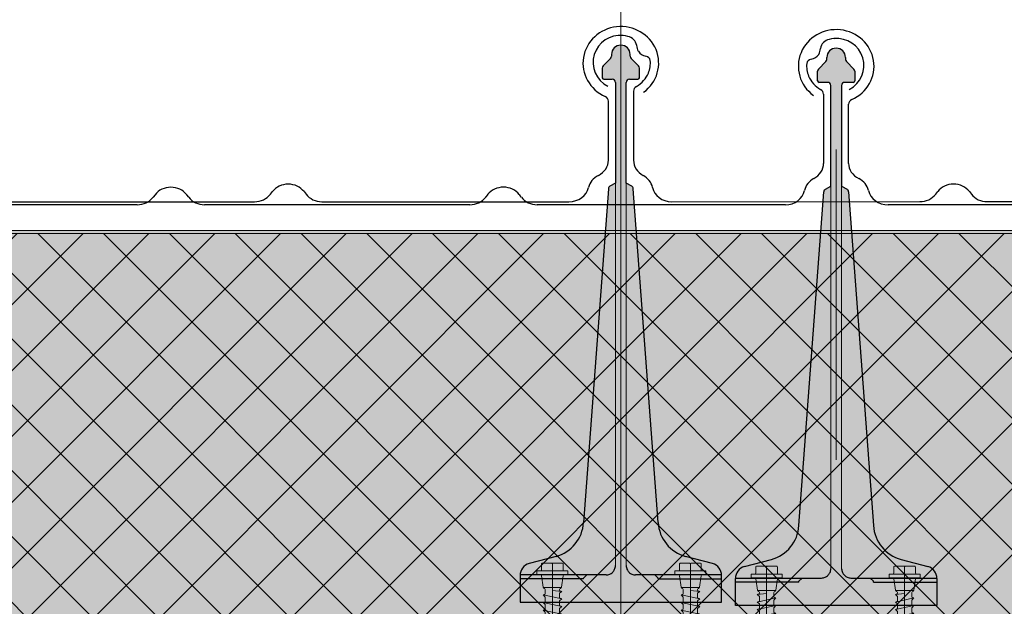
# Model space of a CAD drawing. Header units: metres. Extents: x 1316.5 to 1415.3, y -94.1 to -52.
# Tile 119 of 256: x 1345.636 to 1345.953, y -55.32 to -55.131. Entities that reach past the tile are written whole.
import ezdxf

# ---------------------------------------------------------------- set-up
doc = ezdxf.new("R2010")
doc.units = ezdxf.units.M
for name, pattern in [('AUSGEZOGEN', [0]), ('STRICHLINIE2_S3', [0.055, 0.04, -0.015]), ('STRICHLINIE_S4', [0.008, 0.006, -0.002]), ('STRICHPUNKT2_S5', [0.1, 0.07, -0.01, 0.01, -0.01])]:
    doc.linetypes.add(name, pattern=pattern)
for name, color, linetype, lineweight in [('XR$11$Achsen', 4, 'AUSGEZOGEN', 13), ('XR$11$Design', 4, 'AUSGEZOGEN', 13), ('XR$11$V25', 4, 'AUSGEZOGEN', 13), ('XR$13$Muster', 4, 'AUSGEZOGEN', 13), ('XR$9$Allgemein', 4, 'AUSGEZOGEN', 13), ('XR$9$Design', 4, 'AUSGEZOGEN', 13), ('XR$9$V25', 4, 'AUSGEZOGEN', 13), ('XR$9$Wand Mauerwerk tr_1', 42, 'AUSGEZOGEN', 18)]:
    doc.layers.add(name, color=color, linetype=linetype, lineweight=lineweight)

# ---------------------------------------------------------------- blocks, each defined once
blk = doc.blocks.new('NSY101')
at = {"color": 0, "linetype": 'ByBlock', "lineweight": -2}
blk.add_circle((0, 0), 0.005, dxfattribs=at)
blk = doc.blocks.new('U7_1')
at = {"linetype": 'AUSGEZOGEN', "transparency": 33554687}
for p, q in [((-3.5, 3.87), (-3.5, 2.27)), ((-3.3, 4.07), (-0.2, 4.07)), ((0, 3.87), (0, 2.07)), ((0.2, 4.07), (3.3, 4.07)), ((3.5, 3.87), (3.5, 2.27)), ((-5, 1.97), (-5, 1.17)), ((-4.9, 2.07), (4.9, 2.07)), ((-4.9, 1.07), (4.9, 1.07)), ((-3.46, 0.82), (-2.94, -2.1)), ((3.46, 0.82), (2.94, -2.1)), ((5, 1.97), (5, 1.17)), ((-2.84, -2.18), (2.84, -2.18)), ((-2.77, -2.18), (-2.75, -2.35)), ((2.77, -2.18), (2.75, -2.35)), ((-2.33, -2.93), (-3, -3.2)), ((0, -2.99), (-3, -3.2)), ((-3, -3.2), (-2.33, -3.68)), ((3, -4.1), (-3, -5.15)), ((-2.33, -4.89), (-3, -5.15)), ((-2.33, -2.73), (-2.33, -2.93)), ((-2.33, -3.68), (-2.33, -4.89)), ((2.32, -2.73), (2.32, -3.91)), ((2.32, -3.91), (3, -4.1)), ((3, -4.1), (2.32, -4.65)), ((2.32, -4.65), (2.32, -5.86)), ((-3, -5.15), (-2.33, -5.63)), ((3, -6.05), (-3, -7.1)), ((-2.33, -6.84), (-3, -7.1)), ((-3, -7.1), (-2.33, -7.58)), ((-2.33, -5.63), (-2.33, -6.84)), ((-2.33, -7.58), (-2.33, -8.79)), ((2.32, -5.86), (3, -6.05)), ((3, -6.05), (2.32, -6.6)), ((2.32, -6.6), (2.32, -7.81)), ((3, -8), (-3, -9.05)), ((-2.33, -8.79), (-3, -9.05)), ((-3, -9.05), (-2.33, -9.53)), ((3, -9.95), (-3, -11)), ((-2.33, -9.53), (-2.33, -10.74)), ((2.32, -7.81), (3, -8)), ((3, -8), (2.32, -8.55)), ((2.32, -8.55), (2.32, -9.76)), ((2.32, -9.76), (3, -9.95)), ((3, -9.95), (2.32, -10.5)), ((-2.33, -10.74), (-3, -11)), ((-3, -11), (-2.33, -11.48)), ((3, -11.9), (-3, -12.95)), ((-2.33, -12.69), (-3, -12.95)), ((-2.33, -11.48), (-2.33, -12.69)), ((2.32, -10.5), (2.32, -11.71)), ((2.32, -11.71), (3, -11.9)), ((3, -11.9), (2.32, -12.45)), ((2.32, -12.45), (2.32, -13.66)), ((-3, -12.95), (-2.33, -13.43)), ((3, -13.85), (-3, -14.9)), ((-2.33, -14.64), (-3, -14.9)), ((-3, -14.9), (-2.33, -15.38)), ((-2.33, -13.43), (-2.33, -14.64)), ((2.32, -13.66), (3, -13.85)), ((3, -13.85), (2.32, -14.4)), ((2.32, -14.4), (2.32, -15.61)), ((3, -15.8), (-3, -16.85)), ((-2.33, -16.59), (-3, -16.85)), ((-3, -16.85), (-2.33, -17.33)), ((3, -17.75), (-3, -18.8)), ((-2.33, -15.38), (-2.33, -16.59)), ((-2.33, -17.33), (-2.3, -18.53)), ((3, -17.75), (2.3, -18.32)), ((2.32, -15.61), (3, -15.8)), ((3, -15.8), (2.32, -16.35)), ((2.32, -16.35), (2.32, -17.33)), ((2.32, -17.33), (2.32, -17.56)), ((2.32, -17.56), (3, -17.75)), ((-2.3, -18.53), (-3, -18.8)), ((-3, -18.8), (-2.28, -19.31)), ((3, -19.7), (-3, -20.75)), ((-2.28, -19.31), (-2.26, -20.47)), ((2.26, -20.3), (2.24, -21.58)), ((3, -19.7), (2.26, -20.3)), ((2.3, -18.32), (2.28, -19.5)), ((2.28, -19.5), (3, -19.7)), ((-2.26, -20.47), (-3, -20.75)), ((-3, -20.75), (-2.24, -21.28)), ((-2.24, -21.28), (-2.23, -22.18)), ((-2.23, -22.18), (-2.23, -27.06)), ((2.61, -21.73), (0.4, -22.03)), ((2.23, -22.07), (2.22, -22.18)), ((2.22, -22.18), (2.22, -27.06)), ((2.61, -21.73), (2.23, -22.07)), ((2.24, -21.58), (2.61, -21.73)), ((0, -24.04), (0, -28.93)), ((-2.23, -27.06), (0, -28.93)), ((2.22, -27.06), (0, -28.93))]:
    blk.add_line(p, q, dxfattribs=at)
at = {"linetype": 'STRICHPUNKT2_S5', "transparency": 33554687}
blk.add_line((0, 3.87), (0, -29.93), dxfattribs=at)
at = {"linetype": 'AUSGEZOGEN', "transparency": 33554687}
for centre, radius, start, end in [((-3.3, 3.87), 0.2, 90, 180), ((-0.2, 3.87), 0.2, 0, 90), ((0.2, 3.87), 0.2, 90, 180), ((3.3, 3.87), 0.2, 0, 90), ((-4.9, 1.97), 0.1, 90, 180), ((-4.9, 1.17), 0.1, 180, 270), ((-3.75, 0.77), 0.3, 10, 90), ((-3.7, 2.27), 0.2, 270, 0), ((3.75, 0.77), 0.3, 90, 170), ((3.7, 2.27), 0.2, 180, 270), ((4.9, 1.97), 0.1, 0, 90), ((4.9, 1.17), 0.1, 270, 0), ((-2.84, -2.08), 0.1, 190, 270), ((-2.65, -2.33), 0.1, 190, 270), ((-2.63, -2.73), 0.3, 0, 90), ((2.62, -2.73), 0.3, 90, 180), ((2.65, -2.33), 0.1, 270, 350), ((2.84, -2.08), 0.1, 270, 350), ((1.11, -24.04), 1.11, 0, 180)]:
    blk.add_arc(centre, radius, start, end, dxfattribs=at)
blk = doc.blocks.new('COMPLEXOBJECT_124')
at = {"transparency": 33554687}
for p, q in [((1345.89498, -55.15521), (1345.89498, -55.17748)), ((1345.67945, -55.18759), (1345.6788, -55.18842)), ((1345.6903, -55.18842), (1345.68966, -55.18759)), ((1345.7867, -55.18757), (1345.78605, -55.1884)), ((1345.79755, -55.1884), (1345.79691, -55.18757)), ((1345.6737, -55.19082), (1345.58816, -55.19082)), ((1345.78095, -55.1908), (1345.69541, -55.19082)), ((1345.88277, -55.19082), (1345.80266, -55.1908))]:
    blk.add_line(p, q, dxfattribs=at)
for centre, major_axis, ratio, start_param, end_param in [((1345.89777, -55.14092), (0.00384, 0), 0.905277, 2.393967, 3.018391), ((1345.89777, -55.14092), (0.00384, 0), 0.905277, 1.822942, 2.393967), ((1345.89929, -55.14594), (0.00958, 0), 0.905277, 1.506772, 1.831454), ((1345.89929, -55.14595), (0.0087, 0), 0.997606, 5.191199, 7.958901), ((1345.89023, -55.14068), (0.0037, 0), 0.905277, 4.931086, 5.753389), ((1345.88969, -55.14048), (0.00428, 0), 0.905277, 5.772959, 6.279365), ((1345.89944, -55.1462), (0.0099, 0), 0.905277, 3.042836, 3.505641), ((1345.89133, -55.14551), (0.00175, 0), 0.905277, 1.738322, 3.018939), ((1345.89944, -55.1462), (0.0099, 0), 0.905277, 3.505641, 4.1336), ((1345.89307, -55.15521), (0.00192, 0), 0.905277, 0, 1.047696), ((1345.88875, -55.17748), (0.00623, 0), 0.905277, 5.235988, 6.283185), ((1345.89498, -55.18725), (0.00623, 0), 0.905277, 2.094395, 2.956825), ((1345.68455, -55.19082), (0.00623, 0), 0.905277, 0.610865, 2.530727), ((1345.7918, -55.1908), (0.00623, 0), 0.905277, 0.610865, 2.530727), ((1345.88273, -55.18518), (0.00623, 0), 0.905277, 4.712389, 6.098418), ((1345.6737, -55.18518), (0.00623, 0), 0.905277, 4.712389, 5.67232), ((1345.69541, -55.18518), (0.00623, 0), 0.905277, 3.752458, 4.712389), ((1345.78095, -55.18516), (0.00623, 0), 0.905277, 4.712389, 5.67232), ((1345.80266, -55.18516), (0.00623, 0), 0.905277, 3.752458, 4.712389)]:
    blk.add_ellipse(centre, major_axis=major_axis, ratio=ratio, start_param=start_param, end_param=end_param, dxfattribs=at)
blk = doc.blocks.new('COMPLEXOBJECT_127')
at = {"transparency": 33554687}
for p, q in [((1345.90307, -55.17748), (1345.90307, -55.15842)), ((1345.99545, -55.19082), (1345.91585, -55.19082))]:
    blk.add_line(p, q, dxfattribs=at)
for centre, major_axis, ratio, start_param, end_param in [((1345.89907, -55.14618), (0.01221, 0), 0.964759, 5.137055, 10.349472), ((1345.90507, -55.15843), (0.002, 0), 0.868191, 2.075638, 3.141593), ((1345.90957, -55.17748), (0.0065, 0), 0.868191, 3.141593, 4.18879), ((1345.90307, -55.18725), (0.0065, 0), 0.868191, 0.184767, 1.047198), ((1345.91585, -55.18518), (0.0065, 0), 0.868191, 3.32636, 4.712389)]:
    blk.add_ellipse(centre, major_axis=major_axis, ratio=ratio, start_param=start_param, end_param=end_param, dxfattribs=at)
blk = doc.blocks.new('U7_2')
at = {"linetype": 'AUSGEZOGEN', "transparency": 33554687}
for p, q in [((-3.5, 3.87), (-3.5, 2.27)), ((-3.3, 4.07), (-0.2, 4.07)), ((0, 3.87), (0, 2.07)), ((0.2, 4.07), (3.3, 4.07)), ((3.5, 3.87), (3.5, 2.27)), ((-5, 1.97), (-5, 1.17)), ((-4.9, 2.07), (4.9, 2.07)), ((-4.9, 1.07), (4.9, 1.07)), ((-3.46, 0.82), (-2.94, -2.1)), ((3.46, 0.82), (2.94, -2.1)), ((5, 1.97), (5, 1.17)), ((-2.84, -2.18), (2.84, -2.18)), ((-2.77, -2.18), (-2.75, -2.35)), ((2.77, -2.18), (2.75, -2.35)), ((-2.33, -2.93), (-3, -3.2)), ((0, -2.99), (-3, -3.2)), ((-3, -3.2), (-2.33, -3.68)), ((3, -4.1), (-3, -5.15)), ((-2.33, -4.89), (-3, -5.15)), ((-2.33, -2.73), (-2.33, -2.93)), ((-2.33, -3.68), (-2.33, -4.89)), ((2.32, -2.73), (2.32, -3.91)), ((2.32, -3.91), (3, -4.1)), ((3, -4.1), (2.32, -4.65)), ((2.32, -4.65), (2.32, -5.86)), ((-3, -5.15), (-2.33, -5.63)), ((3, -6.05), (-3, -7.1)), ((-2.33, -6.84), (-3, -7.1)), ((-3, -7.1), (-2.33, -7.58)), ((-2.33, -5.63), (-2.33, -6.84)), ((-2.33, -7.58), (-2.33, -8.79)), ((2.32, -5.86), (3, -6.05)), ((3, -6.05), (2.32, -6.6)), ((2.32, -6.6), (2.32, -7.81)), ((3, -8), (-3, -9.05)), ((-2.33, -8.79), (-3, -9.05)), ((-3, -9.05), (-2.33, -9.53)), ((3, -9.95), (-3, -11)), ((-2.33, -9.53), (-2.33, -10.74)), ((2.32, -7.81), (3, -8)), ((3, -8), (2.32, -8.55)), ((2.32, -8.55), (2.32, -9.76)), ((2.32, -9.76), (3, -9.95)), ((3, -9.95), (2.32, -10.5)), ((-2.33, -10.74), (-3, -11)), ((-3, -11), (-2.33, -11.48)), ((3, -11.9), (-3, -12.95)), ((-2.33, -12.69), (-3, -12.95)), ((-2.33, -11.48), (-2.33, -12.69)), ((2.32, -10.5), (2.32, -11.71)), ((2.32, -11.71), (3, -11.9)), ((3, -11.9), (2.32, -12.45)), ((2.32, -12.45), (2.32, -13.66)), ((-3, -12.95), (-2.33, -13.43)), ((3, -13.85), (-3, -14.9)), ((-2.33, -14.64), (-3, -14.9)), ((-3, -14.9), (-2.33, -15.38)), ((-2.33, -13.43), (-2.33, -14.64)), ((2.32, -13.66), (3, -13.85)), ((3, -13.85), (2.32, -14.4)), ((2.32, -14.4), (2.32, -15.61)), ((3, -15.8), (-3, -16.85)), ((-2.33, -16.59), (-3, -16.85)), ((-3, -16.85), (-2.33, -17.33)), ((3, -17.75), (-3, -18.8)), ((-2.33, -15.38), (-2.33, -16.59)), ((-2.33, -17.33), (-2.3, -18.53)), ((3, -17.75), (2.3, -18.32)), ((2.32, -15.61), (3, -15.8)), ((3, -15.8), (2.32, -16.35)), ((2.32, -16.35), (2.32, -17.33)), ((2.32, -17.33), (2.32, -17.56)), ((2.32, -17.56), (3, -17.75)), ((-2.3, -18.53), (-3, -18.8)), ((-3, -18.8), (-2.28, -19.31)), ((3, -19.7), (-3, -20.75)), ((-2.28, -19.31), (-2.26, -20.47)), ((2.26, -20.3), (2.24, -21.58)), ((3, -19.7), (2.26, -20.3)), ((2.3, -18.32), (2.28, -19.5)), ((2.28, -19.5), (3, -19.7)), ((-2.26, -20.47), (-3, -20.75)), ((-3, -20.75), (-2.24, -21.28)), ((-2.24, -21.28), (-2.23, -22.18)), ((-2.23, -22.18), (-2.23, -27.06)), ((2.61, -21.73), (0.4, -22.03)), ((2.23, -22.07), (2.22, -22.18)), ((2.22, -22.18), (2.22, -27.06)), ((2.61, -21.73), (2.23, -22.07)), ((2.24, -21.58), (2.61, -21.73)), ((0, -24.04), (0, -28.93)), ((-2.23, -27.06), (0, -28.93)), ((2.22, -27.06), (0, -28.93))]:
    blk.add_line(p, q, dxfattribs=at)
at = {"linetype": 'STRICHPUNKT2_S5', "transparency": 33554687}
blk.add_line((0, 3.87), (0, -29.93), dxfattribs=at)
at = {"linetype": 'AUSGEZOGEN', "transparency": 33554687}
for centre, radius, start, end in [((-3.3, 3.87), 0.2, 90, 180), ((-0.2, 3.87), 0.2, 0, 90), ((0.2, 3.87), 0.2, 90, 180), ((3.3, 3.87), 0.2, 0, 90), ((-4.9, 1.97), 0.1, 90, 180), ((-4.9, 1.17), 0.1, 180, 270), ((-3.75, 0.77), 0.3, 10, 90), ((-3.7, 2.27), 0.2, 270, 0), ((3.75, 0.77), 0.3, 90, 170), ((3.7, 2.27), 0.2, 180, 270), ((4.9, 1.97), 0.1, 0, 90), ((4.9, 1.17), 0.1, 270, 0), ((-2.84, -2.08), 0.1, 190, 270), ((-2.65, -2.33), 0.1, 190, 270), ((-2.63, -2.73), 0.3, 0, 90), ((2.62, -2.73), 0.3, 90, 180), ((2.65, -2.33), 0.1, 270, 350), ((2.84, -2.08), 0.1, 270, 350), ((1.11, -24.04), 1.11, 0, 180)]:
    blk.add_arc(centre, radius, start, end, dxfattribs=at)
blk = doc.blocks.new('COMPLEXOBJECT_173')
at = {"transparency": 33554687}
for p, q in [((1345.83372, -55.15422), (1345.83372, -55.17649)), ((1345.93115, -55.18741), (1345.93179, -55.18658)), ((1345.942, -55.18658), (1345.94265, -55.18741)), ((1345.84593, -55.18984), (1345.92604, -55.18982)), ((1345.94775, -55.18982), (1346.03329, -55.18984))]:
    blk.add_line(p, q, dxfattribs=at)
for centre, major_axis, ratio, start_param, end_param in [((1345.82941, -55.14496), (0.0087, 0), 0.997606, 1.465877, 4.233579), ((1345.82941, -55.14496), (0.00958, 0), 0.905277, 1.310139, 1.634821), ((1345.83093, -55.13994), (0.00384, 0), 0.905277, 0.747625, 1.318651), ((1345.83093, -55.13994), (0.00384, 0), 0.905277, 0.123201, 0.747625), ((1345.83901, -55.13949), (0.00428, 0), 0.905277, 3.145413, 3.651819), ((1345.83847, -55.13969), (0.0037, 0), 0.905277, 3.671389, 4.493692), ((1345.83737, -55.14453), (0.00175, 0), 0.905277, 0.122654, 1.403271), ((1345.82926, -55.14522), (0.0099, 0), 0.905277, 5.919137, 6.381942), ((1345.82926, -55.14522), (0.0099, 0), 0.905277, 5.291178, 5.919137), ((1345.83563, -55.15422), (0.00192, 0), 0.905277, 2.093897, 3.141593), ((1345.83995, -55.17649), (0.00623, 0), 0.905277, 3.141593, 4.18879), ((1345.83372, -55.18627), (0.00623, 0), 0.905277, 0.184767, 1.047198), ((1345.9369, -55.18982), (0.00623, 0), 0.905277, 0.610865, 2.530727), ((1345.84597, -55.18419), (0.00623, 0), 0.905277, 3.32636, 4.712389), ((1345.92604, -55.18418), (0.00623, 0), 0.905277, 4.712389, 5.67232), ((1345.94775, -55.18418), (0.00623, 0), 0.905277, 3.752458, 4.712389)]:
    blk.add_ellipse(centre, major_axis=major_axis, ratio=ratio, start_param=start_param, end_param=end_param, dxfattribs=at)
blk = doc.blocks.new('COMPLEXOBJECT_174')
at = {"transparency": 33554687}
for p, q in [((1345.82563, -55.17649), (1345.82563, -55.15743)), ((1345.71665, -55.18743), (1345.71729, -55.1866)), ((1345.7275, -55.1866), (1345.72815, -55.18743)), ((1345.626, -55.18984), (1345.71154, -55.18984)), ((1345.73325, -55.18984), (1345.81285, -55.18984))]:
    blk.add_line(p, q, dxfattribs=at)
for centre, major_axis, ratio, start_param, end_param in [((1345.82963, -55.14519), (0.01221, 0), 0.964759, 5.358492, 10.570908), ((1345.82363, -55.15745), (0.002, 0), 0.868191, 0, 1.065955), ((1345.81913, -55.17649), (0.0065, 0), 0.868191, 5.235988, 6.283185), ((1345.7224, -55.18984), (0.00623, 0), 0.905277, 0.610865, 2.530727), ((1345.82563, -55.18627), (0.0065, 0), 0.868191, 2.094395, 2.956825), ((1345.71154, -55.1842), (0.00623, 0), 0.905277, 4.712389, 5.67232), ((1345.73325, -55.1842), (0.00623, 0), 0.905277, 3.752458, 4.712389), ((1345.81285, -55.1842), (0.0065, 0), 0.868191, 4.712389, 6.098418)]:
    blk.add_ellipse(centre, major_axis=major_axis, ratio=ratio, start_param=start_param, end_param=end_param, dxfattribs=at)

msp = doc.modelspace()

# ---------------------------------------------------------------- hatches: boundary and pattern name
at = {"layer": 'XR$11$V25', "transparency": 33554687}
msp.add_hatch(color=253, dxfattribs=at).paths.add_polyline_path([(1345.85917, -55.30643), (1345.85053, -55.3041), (1345.85006, -55.30397), (1345.84961, -55.30382), (1345.84915, -55.30364), (1345.84871, -55.30345), (1345.84827, -55.30325), (1345.84784, -55.30302), (1345.84742, -55.30278), (1345.84701, -55.30252), (1345.84662, -55.30224), (1345.84623, -55.30195), (1345.84586, -55.30165), (1345.84549, -55.30132), (1345.84514, -55.30099), (1345.84481, -55.30064), (1345.84449, -55.30028), (1345.84418, -55.2999), (1345.84389, -55.29951), (1345.84362, -55.29911), (1345.84336, -55.29871), (1345.84312, -55.29829), (1345.8429, -55.29786), (1345.84269, -55.29742), (1345.8425, -55.29697), (1345.84233, -55.29652), (1345.84218, -55.29606), (1345.84204, -55.2956), (1345.84193, -55.29513), (1345.84183, -55.29465), (1345.84176, -55.29417), (1345.8417, -55.29369), (1345.84166, -55.29321), (1345.83362, -55.18565), (1345.83362, -55.18562), (1345.83362, -55.18559), (1345.83361, -55.18556), (1345.83361, -55.18553), (1345.8336, -55.1855), (1345.83359, -55.18547), (1345.83359, -55.18543), (1345.83358, -55.1854), (1345.83357, -55.18537), (1345.83355, -55.18534), (1345.83354, -55.18531), (1345.83353, -55.18529), (1345.83352, -55.18526), (1345.8335, -55.18523), (1345.83348, -55.1852), (1345.83347, -55.18517), (1345.83345, -55.18515), (1345.83343, -55.18512), (1345.83341, -55.1851), (1345.83339, -55.18507), (1345.83337, -55.18505), (1345.83335, -55.18502), (1345.83333, -55.185), (1345.8333, -55.18498), (1345.83328, -55.18496), (1345.83326, -55.18494), (1345.83323, -55.18492), (1345.83321, -55.1849), (1345.83318, -55.18488), (1345.83315, -55.18486), (1345.83313, -55.18485), (1345.83138, -55.18384), (1345.83138, -55.15141), (1345.83138, -55.15136), (1345.83138, -55.1513), (1345.83139, -55.15125), (1345.8314, -55.1512), (1345.83141, -55.15116), (1345.83143, -55.15111), (1345.83144, -55.15106), (1345.83146, -55.15101), (1345.83148, -55.15097), (1345.8315, -55.15092), (1345.83153, -55.15088), (1345.83156, -55.15083), (1345.83159, -55.15079), (1345.83162, -55.15075), (1345.83165, -55.15072), (1345.83169, -55.15068), (1345.83173, -55.15065), (1345.83177, -55.15061), (1345.83181, -55.15058), (1345.83185, -55.15056), (1345.83189, -55.15053), (1345.83194, -55.15051), (1345.83198, -55.15049), (1345.83203, -55.15047), (1345.83208, -55.15045), (1345.83213, -55.15044), (1345.83218, -55.15043), (1345.83223, -55.15042), (1345.83228, -55.15041), (1345.83233, -55.15041), (1345.83238, -55.15041), (1345.83513, -55.15041), (1345.83515, -55.15041), (1345.83518, -55.1504), (1345.8352, -55.1504), (1345.83523, -55.1504), (1345.83525, -55.15039), (1345.83528, -55.15038), (1345.8353, -55.15037), (1345.83533, -55.15037), (1345.83535, -55.15035), (1345.83537, -55.15034), (1345.83539, -55.15033), (1345.83541, -55.15032), (1345.83544, -55.1503), (1345.83545, -55.15029), (1345.83547, -55.15027), (1345.83549, -55.15025), (1345.83551, -55.15023), (1345.83552, -55.15021), (1345.83554, -55.15019), (1345.83555, -55.15017), (1345.83557, -55.15015), (1345.83558, -55.15013), (1345.83559, -55.1501), (1345.8356, -55.15008), (1345.83561, -55.15006), (1345.83561, -55.15003), (1345.83562, -55.15001), (1345.83562, -55.14998), (1345.83563, -55.14996), (1345.83563, -55.14993), (1345.83563, -55.14991), (1345.83563, -55.14682), (1345.83563, -55.14679), (1345.83563, -55.14677), (1345.83563, -55.14674), (1345.83562, -55.14672), (1345.83562, -55.14669), (1345.83562, -55.14667), (1345.83561, -55.14664), (1345.83561, -55.14662), (1345.8356, -55.14659), (1345.8356, -55.14657), (1345.83559, -55.14654), (1345.83558, -55.14652), (1345.83558, -55.1465), (1345.83557, -55.14647), (1345.83556, -55.14645), (1345.83555, -55.14643), (1345.83554, -55.1464), (1345.83553, -55.14638), (1345.83552, -55.14636), (1345.8355, -55.14633), (1345.83549, -55.14631), (1345.83548, -55.14629), (1345.83546, -55.14627), (1345.83545, -55.14625), (1345.83544, -55.14623), (1345.83542, -55.14621), (1345.8354, -55.14619), (1345.83539, -55.14617), (1345.83537, -55.14615), (1345.83535, -55.14613), (1345.83534, -55.14611), (1345.83292, -55.1437), (1345.8329, -55.14368), (1345.83289, -55.14366), (1345.83287, -55.14364), (1345.83285, -55.14362), (1345.83284, -55.1436), (1345.83282, -55.14358), (1345.83281, -55.14356), (1345.83279, -55.14354), (1345.83278, -55.14352), (1345.83277, -55.1435), (1345.83275, -55.14348), (1345.83274, -55.14345), (1345.83273, -55.14343), (1345.83272, -55.14341), (1345.83271, -55.14339), (1345.8327, -55.14336), (1345.83269, -55.14334), (1345.83268, -55.14331), (1345.83268, -55.14329), (1345.83267, -55.14327), (1345.83266, -55.14324), (1345.83266, -55.14322), (1345.83265, -55.14319), (1345.83264, -55.14317), (1345.83264, -55.14314), (1345.83264, -55.14312), (1345.83263, -55.14309), (1345.83263, -55.14307), (1345.83263, -55.14304), (1345.83263, -55.14302), (1345.83263, -55.14299), (1345.83263, -55.14241), (1345.83261, -55.1421), (1345.83257, -55.1418), (1345.83249, -55.14151), (1345.83239, -55.14122), (1345.83225, -55.14095), (1345.83209, -55.14069), (1345.83191, -55.14045), (1345.8317, -55.14023), (1345.83147, -55.14003), (1345.83122, -55.13986), (1345.83095, -55.13971), (1345.83067, -55.13959), (1345.83038, -55.1395), (1345.83008, -55.13944), (1345.82978, -55.13941), (1345.82948, -55.13941), (1345.82917, -55.13944), (1345.82888, -55.1395), (1345.82859, -55.13959), (1345.82831, -55.13971), (1345.82804, -55.13986), (1345.82779, -55.14003), (1345.82756, -55.14023), (1345.82735, -55.14045), (1345.82717, -55.14069), (1345.82701, -55.14095), (1345.82687, -55.14122), (1345.82677, -55.14151), (1345.82669, -55.1418), (1345.82664, -55.1421), (1345.82663, -55.14241), (1345.82663, -55.14299), (1345.82663, -55.14302), (1345.82663, -55.14304), (1345.82663, -55.14307), (1345.82662, -55.14309), (1345.82662, -55.14312), (1345.82662, -55.14314), (1345.82661, -55.14317), (1345.82661, -55.14319), (1345.8266, -55.14322), (1345.8266, -55.14324), (1345.82659, -55.14327), (1345.82658, -55.14329), (1345.82658, -55.14331), (1345.82657, -55.14334), (1345.82656, -55.14336), (1345.82655, -55.14339), (1345.82654, -55.14341), (1345.82653, -55.14343), (1345.82652, -55.14345), (1345.8265, -55.14348), (1345.82649, -55.1435), (1345.82648, -55.14352), (1345.82646, -55.14354), (1345.82645, -55.14356), (1345.82644, -55.14358), (1345.82642, -55.1436), (1345.8264, -55.14362), (1345.82639, -55.14364), (1345.82637, -55.14366), (1345.82635, -55.14368), (1345.82634, -55.1437), (1345.82392, -55.14611), (1345.8239, -55.14613), (1345.82389, -55.14615), (1345.82387, -55.14617), (1345.82385, -55.14619), (1345.82384, -55.14621), (1345.82382, -55.14623), (1345.82381, -55.14625), (1345.82379, -55.14627), (1345.82378, -55.14629), (1345.82377, -55.14631), (1345.82375, -55.14633), (1345.82374, -55.14636), (1345.82373, -55.14638), (1345.82372, -55.1464), (1345.82371, -55.14643), (1345.8237, -55.14645), (1345.82369, -55.14647), (1345.82368, -55.1465), (1345.82368, -55.14652), (1345.82367, -55.14654), (1345.82366, -55.14657), (1345.82366, -55.14659), (1345.82365, -55.14662), (1345.82364, -55.14664), (1345.82364, -55.14667), (1345.82364, -55.14669), (1345.82363, -55.14672), (1345.82363, -55.14674), (1345.82363, -55.14677), (1345.82363, -55.14679), (1345.82363, -55.14682), (1345.82363, -55.14991), (1345.82363, -55.14993), (1345.82363, -55.14996), (1345.82363, -55.14998), (1345.82364, -55.15001), (1345.82365, -55.15003), (1345.82365, -55.15006), (1345.82366, -55.15008), (1345.82367, -55.1501), (1345.82368, -55.15013), (1345.82369, -55.15015), (1345.8237, -55.15017), (1345.82372, -55.15019), (1345.82373, -55.15021), (1345.82375, -55.15023), (1345.82377, -55.15025), (1345.82378, -55.15027), (1345.8238, -55.15029), (1345.82382, -55.1503), (1345.82384, -55.15032), (1345.82386, -55.15033), (1345.82389, -55.15034), (1345.82391, -55.15035), (1345.82393, -55.15037), (1345.82396, -55.15037), (1345.82398, -55.15038), (1345.824, -55.15039), (1345.82403, -55.1504), (1345.82405, -55.1504), (1345.82408, -55.1504), (1345.8241, -55.15041), (1345.82413, -55.15041), (1345.82688, -55.15041), (1345.82693, -55.15041), (1345.82698, -55.15041), (1345.82703, -55.15042), (1345.82708, -55.15043), (1345.82713, -55.15044), (1345.82718, -55.15045), (1345.82723, -55.15047), (1345.82727, -55.15049), (1345.82732, -55.15051), (1345.82736, -55.15053), (1345.82741, -55.15056), (1345.82745, -55.15058), (1345.82749, -55.15061), (1345.82753, -55.15065), (1345.82757, -55.15068), (1345.8276, -55.15072), (1345.82764, -55.15075), (1345.82767, -55.15079), (1345.8277, -55.15083), (1345.82773, -55.15088), (1345.82775, -55.15092), (1345.82778, -55.15097), (1345.8278, -55.15101), (1345.82782, -55.15106), (1345.82783, -55.15111), (1345.82785, -55.15116), (1345.82786, -55.1512), (1345.82787, -55.15125), (1345.82787, -55.1513), (1345.82788, -55.15136), (1345.82788, -55.15141), (1345.82788, -55.18384), (1345.82613, -55.18485), (1345.82611, -55.18486), (1345.82608, -55.18488), (1345.82605, -55.1849), (1345.82603, -55.18492), (1345.826, -55.18494), (1345.82598, -55.18496), (1345.82595, -55.18498), (1345.82593, -55.185), (1345.82591, -55.18502), (1345.82589, -55.18505), (1345.82587, -55.18507), (1345.82585, -55.1851), (1345.82583, -55.18512), (1345.82581, -55.18515), (1345.82579, -55.18517), (1345.82577, -55.1852), (1345.82576, -55.18523), (1345.82574, -55.18526), (1345.82573, -55.18529), (1345.82572, -55.18531), (1345.8257, -55.18534), (1345.82569, -55.18537), (1345.82568, -55.1854), (1345.82567, -55.18543), (1345.82566, -55.18547), (1345.82566, -55.1855), (1345.82565, -55.18553), (1345.82564, -55.18556), (1345.82564, -55.18559), (1345.82564, -55.18562), (1345.82563, -55.18565), (1345.8176, -55.29321), (1345.81756, -55.29369), (1345.8175, -55.29417), (1345.81743, -55.29465), (1345.81733, -55.29513), (1345.81722, -55.2956), (1345.81708, -55.29606), (1345.81693, -55.29652), (1345.81676, -55.29697), (1345.81657, -55.29742), (1345.81637, -55.29786), (1345.81614, -55.29829), (1345.8159, -55.29871), (1345.81564, -55.29911), (1345.81537, -55.29951), (1345.81508, -55.2999), (1345.81477, -55.30028), (1345.81445, -55.30064), (1345.81412, -55.30099), (1345.81377, -55.30132), (1345.81341, -55.30165), (1345.81303, -55.30195), (1345.81265, -55.30224), (1345.81225, -55.30252), (1345.81184, -55.30278), (1345.81142, -55.30302), (1345.81099, -55.30325), (1345.81055, -55.30345), (1345.81011, -55.30364), (1345.80966, -55.30382), (1345.8092, -55.30397), (1345.80873, -55.3041), (1345.80009, -55.30643), (1345.79993, -55.30647), (1345.79977, -55.30653), (1345.79961, -55.30659), (1345.79946, -55.30665), (1345.79931, -55.30673), (1345.79916, -55.30681), (1345.79901, -55.30689), (1345.79887, -55.30699), (1345.79873, -55.30709), (1345.7986, -55.30719), (1345.79847, -55.3073), (1345.79835, -55.30741), (1345.79823, -55.30753), (1345.79812, -55.30766), (1345.79801, -55.30779), (1345.79791, -55.30792), (1345.79781, -55.30806), (1345.79772, -55.3082), (1345.79763, -55.30835), (1345.79755, -55.3085), (1345.79748, -55.30865), (1345.79742, -55.30881), (1345.79736, -55.30896), (1345.7973, -55.30913), (1345.79726, -55.30929), (1345.79722, -55.30945), (1345.79719, -55.30962), (1345.79716, -55.30979), (1345.79715, -55.30995), (1345.79713, -55.31012), (1345.79713, -55.31029), (1345.79713, -55.31889), (1345.86213, -55.31889), (1345.86213, -55.31029), (1345.86213, -55.31012), (1345.86212, -55.30995), (1345.8621, -55.30979), (1345.86207, -55.30962), (1345.86204, -55.30945), (1345.862, -55.30929), (1345.86196, -55.30913), (1345.86191, -55.30896), (1345.86185, -55.30881), (1345.86178, -55.30865), (1345.86171, -55.3085), (1345.86163, -55.30835), (1345.86154, -55.3082), (1345.86145, -55.30806), (1345.86136, -55.30792), (1345.86125, -55.30779), (1345.86115, -55.30766), (1345.86103, -55.30753), (1345.86091, -55.30741), (1345.86079, -55.3073), (1345.86066, -55.30719), (1345.86053, -55.30709), (1345.86039, -55.30699), (1345.86025, -55.30689), (1345.8601, -55.30681), (1345.85996, -55.30673), (1345.8598, -55.30665), (1345.85965, -55.30659), (1345.85949, -55.30653), (1345.85933, -55.30647)])
at = {"layer": 'XR$13$Muster', "linetype": 'AUSGEZOGEN', "lineweight": 13, "transparency": 33554687}
h = msp.add_hatch(dxfattribs=at)
h.set_pattern_fill('MUSTER', color=52, scale=0.0675, style=0, pattern_type=2)
h.set_pattern_definition([(0, (0.135, 0.135), (0.0675, 0.0675), [0.0675, -0.0675]), (90, (0.135, 0.135), (-0.0675, 0.0675), [0.0675, -0.0675])])
h.paths.add_polyline_path([(1342.77018, -55.33124), (1361.33018, -55.33124), (1361.33015, -55.19908), (1342.77015, -55.19908)], flags=0)
at = {"layer": 'XR$9$Allgemein', "linetype": 'AUSGEZOGEN', "lineweight": 13, "transparency": 33554687}
h = msp.add_hatch(dxfattribs=at)
h.set_pattern_fill('SCHRAFFUR_6', color=4, scale=0.01, style=0, pattern_type=2)
h.set_pattern_definition([(45, (0, 0), (-0.01060660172, 0.01060660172), []), (135, (0, 0), (-0.01060660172, -0.01060660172), [])])
h.paths.add_polyline_path([(1345.33091, -55.20006), (1346.80849, -55.20006), (1346.80849, -55.33036), (1345.33091, -55.33036)], flags=0)
at = {"layer": 'XR$9$V25', "transparency": 33554687}
msp.add_hatch(color=253, dxfattribs=at).paths.add_polyline_path([(1345.86953, -55.30741), (1345.87817, -55.30509), (1345.87864, -55.30495), (1345.87909, -55.3048), (1345.87955, -55.30463), (1345.87999, -55.30444), (1345.88043, -55.30423), (1345.88086, -55.30401), (1345.88128, -55.30376), (1345.88169, -55.3035), (1345.88208, -55.30323), (1345.88247, -55.30294), (1345.88284, -55.30263), (1345.88321, -55.30231), (1345.88356, -55.30197), (1345.88389, -55.30162), (1345.88421, -55.30126), (1345.88452, -55.30089), (1345.88481, -55.3005), (1345.88508, -55.3001), (1345.88534, -55.29969), (1345.88558, -55.29927), (1345.8858, -55.29884), (1345.88601, -55.2984), (1345.8862, -55.29796), (1345.88637, -55.29751), (1345.88652, -55.29705), (1345.88666, -55.29658), (1345.88677, -55.29611), (1345.88687, -55.29564), (1345.88694, -55.29516), (1345.887, -55.29468), (1345.88704, -55.2942), (1345.89508, -55.18664), (1345.89508, -55.18661), (1345.89508, -55.18658), (1345.89509, -55.18654), (1345.89509, -55.18651), (1345.8951, -55.18648), (1345.89511, -55.18645), (1345.89511, -55.18642), (1345.89512, -55.18639), (1345.89513, -55.18636), (1345.89514, -55.18633), (1345.89516, -55.1863), (1345.89517, -55.18627), (1345.89518, -55.18624), (1345.8952, -55.18621), (1345.89522, -55.18619), (1345.89523, -55.18616), (1345.89525, -55.18613), (1345.89527, -55.18611), (1345.89529, -55.18608), (1345.89531, -55.18606), (1345.89533, -55.18603), (1345.89535, -55.18601), (1345.89537, -55.18599), (1345.8954, -55.18596), (1345.89542, -55.18594), (1345.89544, -55.18592), (1345.89547, -55.1859), (1345.89549, -55.18588), (1345.89552, -55.18586), (1345.89555, -55.18585), (1345.89557, -55.18583), (1345.89732, -55.18482), (1345.89732, -55.15239), (1345.89732, -55.15234), (1345.89732, -55.15229), (1345.89731, -55.15224), (1345.8973, -55.15219), (1345.89729, -55.15214), (1345.89727, -55.15209), (1345.89726, -55.15204), (1345.89724, -55.152), (1345.89722, -55.15195), (1345.8972, -55.15191), (1345.89717, -55.15186), (1345.89714, -55.15182), (1345.89711, -55.15178), (1345.89708, -55.15174), (1345.89705, -55.1517), (1345.89701, -55.15167), (1345.89697, -55.15163), (1345.89693, -55.1516), (1345.89689, -55.15157), (1345.89685, -55.15154), (1345.89681, -55.15152), (1345.89676, -55.15149), (1345.89672, -55.15147), (1345.89667, -55.15145), (1345.89662, -55.15144), (1345.89657, -55.15142), (1345.89652, -55.15141), (1345.89647, -55.1514), (1345.89642, -55.1514), (1345.89637, -55.15139), (1345.89632, -55.15139), (1345.89357, -55.15139), (1345.89355, -55.15139), (1345.89352, -55.15139), (1345.89349, -55.15138), (1345.89347, -55.15138), (1345.89345, -55.15137), (1345.89342, -55.15137), (1345.8934, -55.15136), (1345.89337, -55.15135), (1345.89335, -55.15134), (1345.89333, -55.15133), (1345.89331, -55.15132), (1345.89329, -55.1513), (1345.89326, -55.15129), (1345.89325, -55.15127), (1345.89323, -55.15125), (1345.89321, -55.15124), (1345.89319, -55.15122), (1345.89318, -55.1512), (1345.89316, -55.15118), (1345.89315, -55.15116), (1345.89313, -55.15113), (1345.89312, -55.15111), (1345.89311, -55.15109), (1345.8931, -55.15106), (1345.89309, -55.15104), (1345.89309, -55.15102), (1345.89308, -55.15099), (1345.89308, -55.15097), (1345.89307, -55.15094), (1345.89307, -55.15092), (1345.89307, -55.15089), (1345.89307, -55.1478), (1345.89307, -55.14778), (1345.89307, -55.14775), (1345.89307, -55.14773), (1345.89308, -55.1477), (1345.89308, -55.14768), (1345.89308, -55.14765), (1345.89309, -55.14763), (1345.89309, -55.1476), (1345.8931, -55.14758), (1345.8931, -55.14755), (1345.89311, -55.14753), (1345.89312, -55.14751), (1345.89312, -55.14748), (1345.89313, -55.14746), (1345.89314, -55.14743), (1345.89315, -55.14741), (1345.89316, -55.14739), (1345.89317, -55.14736), (1345.89318, -55.14734), (1345.8932, -55.14732), (1345.89321, -55.1473), (1345.89322, -55.14728), (1345.89324, -55.14725), (1345.89325, -55.14723), (1345.89326, -55.14721), (1345.89328, -55.14719), (1345.8933, -55.14717), (1345.89331, -55.14715), (1345.89333, -55.14713), (1345.89335, -55.14712), (1345.89336, -55.1471), (1345.89578, -55.14468), (1345.8958, -55.14467), (1345.89581, -55.14465), (1345.89583, -55.14463), (1345.89585, -55.14461), (1345.89586, -55.14459), (1345.89588, -55.14457), (1345.89589, -55.14455), (1345.89591, -55.14453), (1345.89592, -55.14451), (1345.89593, -55.14448), (1345.89595, -55.14446), (1345.89596, -55.14444), (1345.89597, -55.14442), (1345.89598, -55.14439), (1345.89599, -55.14437), (1345.896, -55.14435), (1345.89601, -55.14432), (1345.89602, -55.1443), (1345.89602, -55.14428), (1345.89603, -55.14425), (1345.89604, -55.14423), (1345.89604, -55.1442), (1345.89605, -55.14418), (1345.89606, -55.14415), (1345.89606, -55.14413), (1345.89606, -55.1441), (1345.89607, -55.14408), (1345.89607, -55.14405), (1345.89607, -55.14403), (1345.89607, -55.144), (1345.89607, -55.14398), (1345.89607, -55.14339), (1345.89609, -55.14309), (1345.89613, -55.14279), (1345.89621, -55.14249), (1345.89631, -55.14221), (1345.89645, -55.14193), (1345.89661, -55.14168), (1345.89679, -55.14144), (1345.897, -55.14122), (1345.89723, -55.14102), (1345.89748, -55.14084), (1345.89775, -55.1407), (1345.89803, -55.14058), (1345.89832, -55.14049), (1345.89862, -55.14043), (1345.89892, -55.14039), (1345.89922, -55.14039), (1345.89952, -55.14043), (1345.89982, -55.14049), (1345.90011, -55.14058), (1345.90039, -55.1407), (1345.90066, -55.14084), (1345.90091, -55.14102), (1345.90114, -55.14122), (1345.90135, -55.14144), (1345.90153, -55.14168), (1345.90169, -55.14193), (1345.90183, -55.14221), (1345.90193, -55.14249), (1345.90201, -55.14279), (1345.90206, -55.14309), (1345.90207, -55.14339), (1345.90207, -55.14398), (1345.90207, -55.144), (1345.90207, -55.14403), (1345.90207, -55.14405), (1345.90208, -55.14408), (1345.90208, -55.1441), (1345.90208, -55.14413), (1345.90209, -55.14415), (1345.90209, -55.14418), (1345.9021, -55.1442), (1345.9021, -55.14423), (1345.90211, -55.14425), (1345.90212, -55.14428), (1345.90212, -55.1443), (1345.90213, -55.14432), (1345.90214, -55.14435), (1345.90215, -55.14437), (1345.90216, -55.14439), (1345.90217, -55.14442), (1345.90218, -55.14444), (1345.9022, -55.14446), (1345.90221, -55.14448), (1345.90222, -55.14451), (1345.90224, -55.14453), (1345.90225, -55.14455), (1345.90226, -55.14457), (1345.90228, -55.14459), (1345.9023, -55.14461), (1345.90231, -55.14463), (1345.90233, -55.14465), (1345.90235, -55.14467), (1345.90236, -55.14468), (1345.90478, -55.1471), (1345.9048, -55.14712), (1345.90481, -55.14713), (1345.90483, -55.14715), (1345.90485, -55.14717), (1345.90486, -55.14719), (1345.90488, -55.14721), (1345.90489, -55.14723), (1345.90491, -55.14725), (1345.90492, -55.14728), (1345.90493, -55.1473), (1345.90495, -55.14732), (1345.90496, -55.14734), (1345.90497, -55.14736), (1345.90498, -55.14739), (1345.90499, -55.14741), (1345.905, -55.14743), (1345.90501, -55.14746), (1345.90502, -55.14748), (1345.90502, -55.14751), (1345.90503, -55.14753), (1345.90504, -55.14755), (1345.90504, -55.14758), (1345.90505, -55.1476), (1345.90506, -55.14763), (1345.90506, -55.14765), (1345.90506, -55.14768), (1345.90507, -55.1477), (1345.90507, -55.14773), (1345.90507, -55.14775), (1345.90507, -55.14778), (1345.90507, -55.1478), (1345.90507, -55.15089), (1345.90507, -55.15092), (1345.90507, -55.15094), (1345.90506, -55.15097), (1345.90506, -55.15099), (1345.90505, -55.15102), (1345.90505, -55.15104), (1345.90504, -55.15106), (1345.90503, -55.15109), (1345.90502, -55.15111), (1345.90501, -55.15113), (1345.905, -55.15116), (1345.90498, -55.15118), (1345.90497, -55.1512), (1345.90495, -55.15122), (1345.90493, -55.15124), (1345.90492, -55.15125), (1345.9049, -55.15127), (1345.90488, -55.15129), (1345.90486, -55.1513), (1345.90484, -55.15132), (1345.90481, -55.15133), (1345.90479, -55.15134), (1345.90477, -55.15135), (1345.90474, -55.15136), (1345.90472, -55.15137), (1345.9047, -55.15137), (1345.90467, -55.15138), (1345.90465, -55.15138), (1345.90462, -55.15139), (1345.9046, -55.15139), (1345.90457, -55.15139), (1345.90182, -55.15139), (1345.90177, -55.15139), (1345.90172, -55.1514), (1345.90167, -55.1514), (1345.90162, -55.15141), (1345.90157, -55.15142), (1345.90152, -55.15144), (1345.90147, -55.15145), (1345.90143, -55.15147), (1345.90138, -55.15149), (1345.90134, -55.15152), (1345.90129, -55.15154), (1345.90125, -55.15157), (1345.90121, -55.1516), (1345.90117, -55.15163), (1345.90113, -55.15167), (1345.9011, -55.1517), (1345.90106, -55.15174), (1345.90103, -55.15178), (1345.901, -55.15182), (1345.90097, -55.15186), (1345.90095, -55.15191), (1345.90092, -55.15195), (1345.9009, -55.152), (1345.90088, -55.15204), (1345.90087, -55.15209), (1345.90085, -55.15214), (1345.90084, -55.15219), (1345.90083, -55.15224), (1345.90083, -55.15229), (1345.90082, -55.15234), (1345.90082, -55.15239), (1345.90082, -55.18482), (1345.90257, -55.18583), (1345.90259, -55.18585), (1345.90262, -55.18586), (1345.90265, -55.18588), (1345.90267, -55.1859), (1345.9027, -55.18592), (1345.90272, -55.18594), (1345.90275, -55.18596), (1345.90277, -55.18599), (1345.90279, -55.18601), (1345.90281, -55.18603), (1345.90283, -55.18606), (1345.90285, -55.18608), (1345.90287, -55.18611), (1345.90289, -55.18613), (1345.90291, -55.18616), (1345.90293, -55.18619), (1345.90294, -55.18621), (1345.90296, -55.18624), (1345.90297, -55.18627), (1345.90298, -55.1863), (1345.903, -55.18633), (1345.90301, -55.18636), (1345.90302, -55.18639), (1345.90303, -55.18642), (1345.90304, -55.18645), (1345.90304, -55.18648), (1345.90305, -55.18651), (1345.90305, -55.18654), (1345.90306, -55.18658), (1345.90306, -55.18661), (1345.90307, -55.18664), (1345.9111, -55.2942), (1345.91114, -55.29468), (1345.91119, -55.29516), (1345.91127, -55.29564), (1345.91137, -55.29611), (1345.91148, -55.29658), (1345.91162, -55.29705), (1345.91177, -55.29751), (1345.91194, -55.29796), (1345.91213, -55.2984), (1345.91233, -55.29884), (1345.91256, -55.29927), (1345.9128, -55.29969), (1345.91306, -55.3001), (1345.91333, -55.3005), (1345.91362, -55.30089), (1345.91393, -55.30126), (1345.91425, -55.30162), (1345.91458, -55.30197), (1345.91493, -55.30231), (1345.91529, -55.30263), (1345.91567, -55.30294), (1345.91605, -55.30323), (1345.91645, -55.3035), (1345.91686, -55.30376), (1345.91728, -55.30401), (1345.91771, -55.30423), (1345.91815, -55.30444), (1345.91859, -55.30463), (1345.91904, -55.3048), (1345.9195, -55.30495), (1345.91997, -55.30509), (1345.92861, -55.30741), (1345.92877, -55.30746), (1345.92893, -55.30751), (1345.92909, -55.30757), (1345.92924, -55.30764), (1345.92939, -55.30771), (1345.92954, -55.30779), (1345.92969, -55.30788), (1345.92983, -55.30797), (1345.92997, -55.30807), (1345.9301, -55.30817), (1345.93023, -55.30828), (1345.93035, -55.3084), (1345.93047, -55.30852), (1345.93058, -55.30864), (1345.93069, -55.30877), (1345.93079, -55.30891), (1345.93089, -55.30905), (1345.93098, -55.30919), (1345.93107, -55.30933), (1345.93115, -55.30948), (1345.93122, -55.30964), (1345.93128, -55.30979), (1345.93134, -55.30995), (1345.9314, -55.31011), (1345.93144, -55.31027), (1345.93148, -55.31044), (1345.93151, -55.3106), (1345.93154, -55.31077), (1345.93155, -55.31094), (1345.93157, -55.31111), (1345.93157, -55.31128), (1345.93157, -55.31988), (1345.86657, -55.31988), (1345.86657, -55.31128), (1345.86657, -55.31111), (1345.86658, -55.31094), (1345.8666, -55.31077), (1345.86663, -55.3106), (1345.86666, -55.31044), (1345.8667, -55.31027), (1345.86674, -55.31011), (1345.86679, -55.30995), (1345.86685, -55.30979), (1345.86692, -55.30964), (1345.86699, -55.30948), (1345.86707, -55.30933), (1345.86716, -55.30919), (1345.86725, -55.30905), (1345.86734, -55.30891), (1345.86745, -55.30877), (1345.86755, -55.30864), (1345.86767, -55.30852), (1345.86779, -55.3084), (1345.86791, -55.30828), (1345.86804, -55.30817), (1345.86817, -55.30807), (1345.86831, -55.30797), (1345.86845, -55.30788), (1345.8686, -55.30779), (1345.86874, -55.30771), (1345.8689, -55.30764), (1345.86905, -55.30757), (1345.86921, -55.30751), (1345.86937, -55.30746)], flags=16)

# ---------------------------------------------------------------- linework, layer by layer
at = {"color": 4, "transparency": 33554687}
for p, q in [((1345.82663, -55.14241), (1345.82663, -55.14299)), ((1345.83263, -55.14299), (1345.83263, -55.14241)), ((1345.82634, -55.1437), (1345.82392, -55.14611)), ((1345.83534, -55.14611), (1345.83292, -55.1437)), ((1345.89336, -55.1471), (1345.89578, -55.14468)), ((1345.89607, -55.14398), (1345.89607, -55.14339)), ((1345.90207, -55.14339), (1345.90207, -55.14398)), ((1345.90236, -55.14468), (1345.90478, -55.1471)), ((1345.82363, -55.14682), (1345.82363, -55.14991)), ((1345.83563, -55.14991), (1345.83563, -55.14682)), ((1345.89307, -55.15089), (1345.89307, -55.1478)), ((1345.90507, -55.1478), (1345.90507, -55.15089)), ((1345.82413, -55.15041), (1345.82688, -55.15041)), ((1345.83238, -55.15041), (1345.83513, -55.15041)), ((1345.89632, -55.15139), (1345.89357, -55.15139)), ((1345.90457, -55.15139), (1345.90182, -55.15139)), ((1345.82563, -55.18565), (1345.8176, -55.29321)), ((1345.84166, -55.29321), (1345.83362, -55.18565)), ((1345.88704, -55.2942), (1345.89508, -55.18664)), ((1345.90307, -55.18664), (1345.9111, -55.2942)), ((1345.80873, -55.3041), (1345.80009, -55.30643)), ((1345.85917, -55.30643), (1345.85053, -55.3041)), ((1345.86953, -55.30741), (1345.87817, -55.30509)), ((1345.91997, -55.30509), (1345.92861, -55.30741)), ((1345.81763, -55.31109), (1345.81863, -55.31009)), ((1345.81763, -55.31139), (1345.81763, -55.31109)), ((1345.84163, -55.31109), (1345.84063, -55.31009)), ((1345.84163, -55.31139), (1345.84163, -55.31109)), ((1345.88707, -55.31208), (1345.88807, -55.31108)), ((1345.91107, -55.31208), (1345.91007, -55.31108)), ((1345.88707, -55.31238), (1345.88707, -55.31208)), ((1345.91107, -55.31238), (1345.91107, -55.31208))]:
    msp.add_line(p, q, dxfattribs=at)
at = {"color": 4, "linetype": 'STRICHLINIE2_S3', "transparency": 33554687}
for p, q in [((1345.82488, -55.31009), (1345.79713, -55.31009)), ((1345.81763, -55.31139), (1345.79713, -55.31139)), ((1345.86213, -55.31009), (1345.83438, -55.31009)), ((1345.84163, -55.31139), (1345.86213, -55.31139)), ((1345.86657, -55.31108), (1345.89432, -55.31108)), ((1345.90382, -55.31108), (1345.93157, -55.31108)), ((1345.88707, -55.31238), (1345.86657, -55.31238)), ((1345.91107, -55.31238), (1345.93157, -55.31238))]:
    msp.add_line(p, q, dxfattribs=at)
at = {"color": 4, "transparency": 33554687}
for points in [[(1345.82788, -55.15141), (1345.82788, -55.18384), (1345.82613, -55.18485)], [(1345.83313, -55.18485), (1345.83138, -55.18384), (1345.83138, -55.15141)], [(1345.89557, -55.18583), (1345.89732, -55.18482), (1345.89732, -55.15239)], [(1345.90082, -55.15239), (1345.90082, -55.18482), (1345.90257, -55.18583)], [(1345.79713, -55.31029), (1345.79713, -55.31889), (1345.86213, -55.31889), (1345.86213, -55.31029)], [(1345.93157, -55.31128), (1345.93157, -55.31988), (1345.86657, -55.31988), (1345.86657, -55.31128)]]:
    msp.add_lwpolyline(points, dxfattribs=at)
for centre, radius, start, end in [((1345.82963, -55.14241), 0.003, 0, 180), ((1345.82563, -55.14299), 0.001, 315, 0), ((1345.83363, -55.14299), 0.001, 180, 225), ((1345.89907, -55.14339), 0.003, 0, 180), ((1345.82463, -55.14682), 0.001, 135, 180), ((1345.83463, -55.14682), 0.001, 0, 45), ((1345.89507, -55.14398), 0.001, 315, 0), ((1345.90307, -55.14398), 0.001, 180, 225), ((1345.89407, -55.1478), 0.001, 135, 180), ((1345.90407, -55.1478), 0.001, 0, 45), ((1345.82413, -55.14991), 0.0005, 180, 270), ((1345.82688, -55.15141), 0.001, 0, 90), ((1345.83238, -55.15141), 0.001, 90, 180), ((1345.83513, -55.14991), 0.0005, 270, 0), ((1345.89357, -55.15089), 0.0005, 180, 270), ((1345.89632, -55.15239), 0.001, 0, 90), ((1345.90182, -55.15239), 0.001, 90, 180), ((1345.90457, -55.15089), 0.0005, 270, 0), ((1345.82663, -55.18571), 0.001, 120, 176.6791), ((1345.83263, -55.18571), 0.001, 3.3209, 60), ((1345.89607, -55.1867), 0.001, 120, 176.6791), ((1345.90207, -55.1867), 0.001, 3.3209, 60), ((1345.80562, -55.29252), 0.012, 285.0354, 356.6791), ((1345.85364, -55.29252), 0.012, 183.3209, 254.9646), ((1345.87506, -55.2935), 0.012, 285.0354, 356.6791), ((1345.92308, -55.2935), 0.012, 183.3209, 254.9646), ((1345.80113, -55.31029), 0.004, 105.0354, 180.0351), ((1345.85813, -55.31029), 0.004, 359.9649, 74.9646), ((1345.87057, -55.31127), 0.004, 105.0354, 180.0351), ((1345.92757, -55.31127), 0.004, 359.9649, 74.9646)]:
    msp.add_arc(centre, radius, start, end, dxfattribs=at)
at = {"color": 4, "linetype": 'STRICHLINIE2_S3', "transparency": 33554687}
for centre, start, end in [((1345.82488, -55.30709), 270, 0), ((1345.83438, -55.30709), 180, 270), ((1345.89432, -55.30808), 270, 0), ((1345.90382, -55.30808), 180, 270)]:
    msp.add_arc(centre, 0.003, start, end, dxfattribs=at)
at = {"layer": 'XR$11$Achsen', "color": 35, "linetype": 'AUSGEZOGEN', "lineweight": 13, "transparency": 33554687}
msp.add_line((1345.82966, -55.49832), (1345.82963, -54.69709), dxfattribs=at)
at = {"layer": 'XR$11$Design', "color": 4, "lineweight": 13, "transparency": 33554687}
msp.add_line((1342.77015, -55.19908), (1361.32177, -55.19908), dxfattribs=at)
at = {"layer": 'XR$11$V25', "transparency": 33554687}
for p, q in [((1345.82788, -55.18384), (1345.82788, -55.30709)), ((1345.83138, -55.30709), (1345.83138, -55.18384))]:
    msp.add_line(p, q, dxfattribs=at)
at = {"layer": 'XR$9$Design', "color": 4, "lineweight": 13, "transparency": 33554687}
msp.add_line((1346.80046, -55.20006), (1345.33091, -55.20006), dxfattribs=at)
at = {"layer": 'XR$9$V25', "transparency": 33554687}
for p, q in [((1345.89732, -55.30808), (1345.89732, -55.18482)), ((1345.90082, -55.18482), (1345.90082, -55.30808))]:
    msp.add_line(p, q, dxfattribs=at)
at = {"layer": 'XR$9$Wand Mauerwerk tr_1', "color": 7, "linetype": 'STRICHLINIE_S4', "lineweight": 18, "transparency": 33554687}
msp.add_line((1345.89906, -54.97305), (1345.89906, -55.44405), dxfattribs=at)

# ---------------------------------------------------------------- block references
at = {"transparency": 33554687}
for name in ['COMPLEXOBJECT_174', 'COMPLEXOBJECT_173', 'COMPLEXOBJECT_124', 'COMPLEXOBJECT_127']:
    msp.add_blockref(name, (0, 0), dxfattribs=at)
for p, xscale, yscale, zscale in [((1345.82963, -55.18984), 4.999999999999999e-06, 4.999999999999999e-06, 4.999999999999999e-06), ((1345.89907, -55.19082), 9.999999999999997e-07, 9.999999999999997e-07, 9.999999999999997e-07)]:
    msp.add_blockref('NSY101', p, dxfattribs=dict(at, xscale=xscale, yscale=yscale, zscale=zscale))
at = {"layer": 'XR$11$V25', "color": 4, "linetype": 'AUSGEZOGEN', "lineweight": 13, "transparency": 33554687, "xscale": -0.0009999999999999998, "yscale": 0.00125, "zscale": 0.001}
for p in [(1345.80756, -55.31139), (1345.85206, -55.31139)]:
    msp.add_blockref('U7_2', p, dxfattribs=at)
at = {"layer": 'XR$9$V25', "color": 4, "linetype": 'AUSGEZOGEN', "lineweight": 13, "transparency": 33554687, "xscale": 0.0009999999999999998, "yscale": 0.00125, "zscale": 0.001}
for p in [(1345.87664, -55.31238), (1345.92114, -55.31238)]:
    msp.add_blockref('U7_1', p, dxfattribs=at)

doc.saveas('drawing.dxf')
